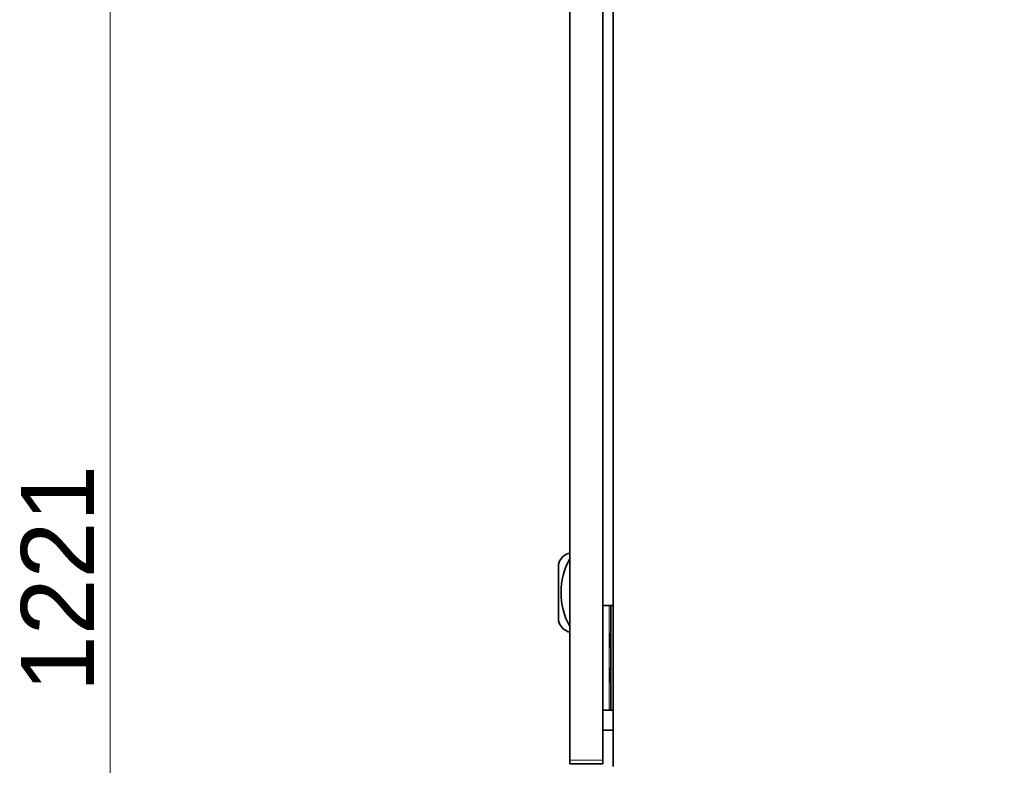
# Model space of a CAD drawing. Header units: millimetres. Extents: x 0 to 5040, y 0 to 3564.
# Tile 40 of 43: x 2459 to 3025, y 2247 to 2675. Entities that reach past the tile are written whole.
import ezdxf

# ---------------------------------------------------------------- set-up
doc = ezdxf.new("R2010")
doc.units = ezdxf.units.MM
doc.header["$LTSCALE"] = 12
doc.layers.add('Quote(ISO)', color=7, linetype='Continuous', lineweight=25, true_color=0x80ff00)
doc.layers.add('Spigoli tangenti visibili(ISO)', color=7, linetype='Continuous', lineweight=15, true_color=0x00803f)
doc.layers.add('Spigoli visibili(ISO)', color=7, linetype='Continuous', lineweight=35)
doc.styles.add('Corrente-BSI', font='arial.ttf')
doc.dimstyles.new('DEFAULT-ISO', dxfattribs={"dimscale": 12, "dimtxt": 3.5, "dimasz": 2.5, "dimexe": 1, "dimexo": 1, "dimgap": 0.762, "dimtad": 1, "dimtoh": 1, "dimrnd": 1e-08, "dimtxsty": 'Corrente-BSI', "dimcen": 0.09, "dimdle": 10, "dimclrd": 7, "dimclre": 7, "dimclrt": 7, "dimazin": 2, "dimtfac": 0.571429, "dimtmove": 0, "dimatfit": 3, "dimfxl": 1, "dimtolj": 1, "dimlwd": 5, "dimlwe": 5, "dimarcsym": 0})

# ---------------------------------------------------------------- blocks, each defined once
blk = doc.blocks.new('*D15')
at = {"layer": 'Defpoints', "color": 0, "linetype": 'Continuous', "transparency": 16777216}
for p in [(3509.5, 2270.01), (2774.86, 1890.83), (3509.5, 1554.83)]:
    blk.add_point(p, dxfattribs=at)
at = {"layer": 'Quote(ISO)', "color": 7, "linetype": 'Continuous', "lineweight": 5, "transparency": 16777216}
for p, q in [((3509.5, 2258.01), (3509.5, 1542.83)), ((2774.86, 1878.83), (2774.86, 1542.83)), ((2804.86, 1554.83), (3479.5, 1554.83))]:
    blk.add_line(p, q, dxfattribs=at)
at = {"layer": 'Quote(ISO)', "color": 7, "linetype": 'Continuous', "transparency": 16777216}
for points in [[(2804.86, 1559.83), (2804.86, 1549.83), (2774.86, 1554.83)], [(3479.5, 1559.83), (3479.5, 1549.83), (3509.5, 1554.83)]]:
    blk.add_solid(points, dxfattribs=at)
at = {"layer": 'Quote(ISO)', "color": 7, "linetype": 'Continuous', "lineweight": 9, "transparency": 16777216, "insert": (3095.8, 1606.89), "char_height": 42, "attachment_point": 1, "style": 'Corrente-BSI'}
blk.add_mtext('\\A1;735', dxfattribs=at)
blk = doc.blocks.new('*D16')
at = {"layer": 'Defpoints', "color": 0, "linetype": 'Continuous', "transparency": 16777216}
for p in [(2510.86, 2955.83), (3028.27, 2955.83), (2674.54, 1734.83)]:
    blk.add_point(p, dxfattribs=at)
at = {"layer": 'Quote(ISO)', "color": 7, "linetype": 'Continuous', "lineweight": 5, "transparency": 16777216}
for p, q in [((3016.27, 2955.83), (2498.86, 2955.83)), ((2510.86, 1764.83), (2510.86, 2925.83)), ((2662.54, 1734.83), (2498.86, 1734.83))]:
    blk.add_line(p, q, dxfattribs=at)
at = {"layer": 'Quote(ISO)', "color": 7, "linetype": 'Continuous', "transparency": 16777216}
for points in [[(2505.86, 2925.83), (2515.86, 2925.83), (2510.86, 2955.83)], [(2505.86, 1764.83), (2515.86, 1764.83), (2510.86, 1734.83)]]:
    blk.add_solid(points, dxfattribs=at)
at = {"layer": 'Quote(ISO)', "color": 7, "linetype": 'Continuous', "lineweight": 9, "transparency": 16777216, "insert": (2459.54, 2288.65), "char_height": 42, "attachment_point": 1, "rotation": 90, "style": 'Corrente-BSI'}
blk.add_mtext('\\A1;1221', dxfattribs=at)

msp = doc.modelspace()

# ---------------------------------------------------------------- linework, layer by layer
at = {"layer": 'Spigoli tangenti visibili(ISO)'}
for p, q in [((2797.459, 2278.331), (2797.459, 2338.331)), ((2793.859, 2249.571), (2774.859, 2249.571))]:
    msp.add_line(p, q, dxfattribs=at)
at = {"layer": 'Spigoli visibili(ISO)'}
for p, q in [((2774.859, 2249.571), (2774.859, 2942.091)), ((2793.859, 2249.571), (2793.859, 2942.091)), ((2799.859, 2245.831), (2799.859, 2945.831)), ((2773.858, 2368.331), (2774.859, 2368.331)), ((2768.359, 2329.5), (2768.359, 2362.162)), ((2797.459, 2338.331), (2793.859, 2338.331)), ((2797.459, 2338.331), (2798.459, 2338.331)), ((2798.459, 2278.331), (2798.459, 2338.331)), ((2799.859, 2338.331), (2798.459, 2338.331)), ((2774.859, 2323.331), (2773.858, 2323.331)), ((2798.069, 2314.131), (2798.069, 2322.531)), ((2798.359, 2322.531), (2798.069, 2322.531)), ((2798.359, 2314.131), (2798.359, 2322.531)), ((2798.459, 2322.431), (2798.359, 2322.531)), ((2798.359, 2314.131), (2798.069, 2314.131)), ((2798.459, 2314.231), (2798.359, 2314.131)), ((2798.069, 2294.131), (2798.069, 2302.531)), ((2798.359, 2302.531), (2798.069, 2302.531)), ((2798.359, 2294.131), (2798.359, 2302.531)), ((2798.459, 2302.431), (2798.359, 2302.531)), ((2798.359, 2294.131), (2798.069, 2294.131)), ((2798.459, 2294.231), (2798.359, 2294.131)), ((2797.459, 2278.331), (2793.859, 2278.331)), ((2797.459, 2278.331), (2798.459, 2278.331)), ((2799.859, 2278.331), (2798.459, 2278.331)), ((2793.859, 2266.831), (2799.859, 2266.831)), ((2774.859, 2249.571), (2774.859, 2247.331)), ((2793.859, 2247.331), (2774.859, 2247.331)), ((2793.859, 2249.571), (2793.859, 2247.331))]:
    msp.add_line(p, q, dxfattribs=at)
for centre, radius, start, end in [((2777.401, 2359.637), 9.388, 112.16885, 164.39614), ((2810.384, 2345.831), 40.525, 151.23721, 208.76279), ((2777.401, 2332.025), 9.388, 195.60386, 247.83115)]:
    msp.add_arc(centre, radius, start, end, dxfattribs=at)

# ---------------------------------------------------------------- dimensions: what is measured, and where the dimension line sits
at = {"layer": 'Quote(ISO)', "color": 7, "linetype": 'Continuous', "lineweight": 9}
for base, p1, p2, angle, override, picture, middle in [((2510.859, 2955.831), (2674.537, 1734.831), (3028.273, 2955.831), 270, {"dimtoh": 0, "dimtofl": 0, "dimatfit": 1}, '*D16', (2510.859, 2345.331)), ((3509.504, 1554.831), (2774.859, 1890.831), (3509.504, 2270.01), 180, {"dimgap": 0.762, "dimtoh": 0, "dimdec": 0, "dimtol": 0, "dimlim": 0, "dimtp": 0, "dimtm": 0, "dimtdec": 0, "dimtofl": 0, "dimatfit": 1}, '*D15', (3142.181, 1554.831))]:
    dim = msp.add_linear_dim(base=base, p1=p1, p2=p2, angle=angle, dimstyle='DEFAULT-ISO', override=override, dxfattribs=at)
    dim.commit()
    dim.dimension.update_dxf_attribs({"geometry": picture, "text_midpoint": middle, "dimtype": 160})

doc.saveas('drawing.dxf')
